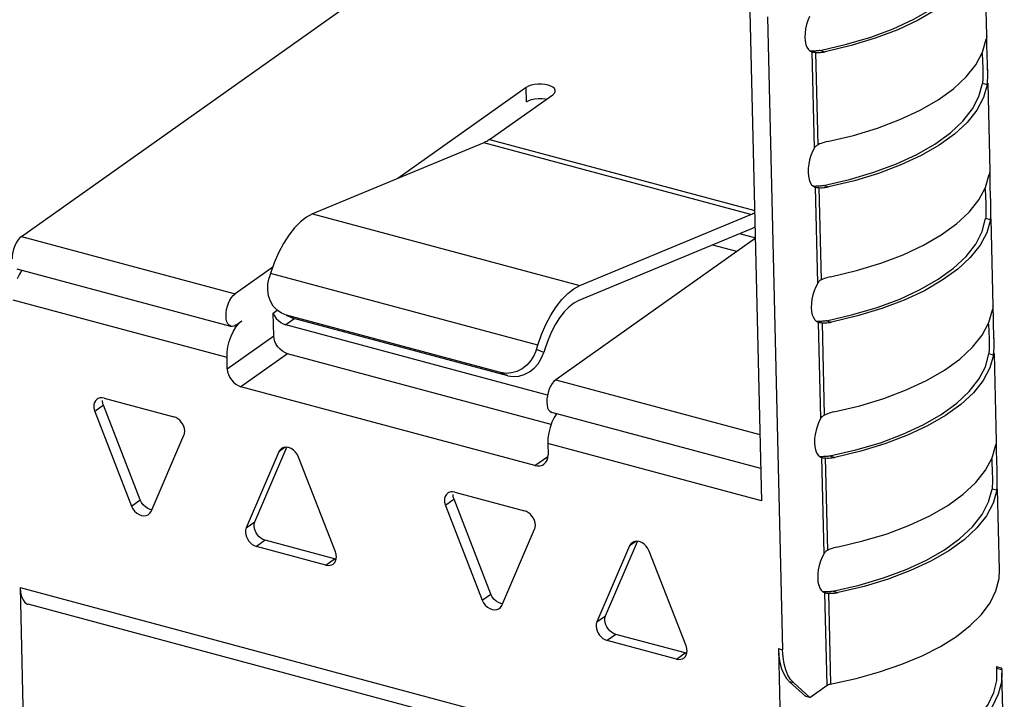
# Model space of a CAD drawing. Header units: millimetres. Extents: x 6 to 414, y 7 to 290.
# Tile 147 of 256: x 135.62 to 137.17, y 145.7 to 146.77. Entities that reach past the tile are written whole.
import ezdxf

# ---------------------------------------------------------------- set-up
doc = ezdxf.new("R2010")
doc.units = ezdxf.units.MM
doc.header["$LTSCALE"] = 23.1
doc.layers.get('0').update_dxf_attribs({"linetype": 'CONTINUOUS'})

msp = doc.modelspace()

# ---------------------------------------------------------------- linework, layer by layer
at = {"color": 7, "linetype": 'Continuous'}
for p, q in [((135.6259, 146.4254), (136.4299, 146.9957)), ((136.7685, 146.8826), (136.7892, 146.0097)), ((137.1433, 146.741), (137.14, 146.879)), ((136.7986, 146.7709), (136.8221, 145.7756)), ((137.1432, 146.7409), (137.1432, 146.741)), ((137.1433, 146.7395), (137.1432, 146.7409)), ((137.1427, 146.7389), (137.1421, 146.7355)), ((137.1435, 146.7222), (137.1433, 146.7395)), ((136.8656, 146.717), (136.8685, 146.7156)), ((136.8685, 146.7156), (136.8688, 146.7156)), ((136.8723, 146.5647), (136.8688, 146.7156)), ((136.8735, 146.717), (136.8719, 146.7169)), ((136.8735, 146.715), (136.8747, 146.7149)), ((136.8747, 146.7149), (136.8771, 146.7148)), ((136.8781, 146.5698), (136.8747, 146.7149)), ((136.8771, 146.7148), (136.8795, 146.7148)), ((136.8813, 146.718), (136.8892, 146.7159)), ((136.8868, 146.7154), (136.8892, 146.7159)), ((137.1358, 146.7129), (137.1367, 146.6895)), ((137.1437, 146.7156), (137.1435, 146.7222)), ((137.1445, 146.6917), (137.1437, 146.7156)), ((137.1367, 146.6895), (137.1368, 146.6863)), ((137.1368, 146.6863), (137.1369, 146.6816)), ((137.1446, 146.6865), (137.1445, 146.6917)), ((137.1446, 146.6835), (137.1445, 146.6902)), ((137.1365, 146.6686), (137.1363, 146.6661)), ((137.1438, 146.6641), (137.1363, 146.6661)), ((137.1438, 146.6641), (137.1443, 146.6695)), ((137.1483, 146.5285), (137.1451, 146.6664)), ((136.4191, 146.6595), (136.2175, 146.5166)), ((136.3619, 146.5779), (136.4611, 146.6482)), ((136.4196, 146.6371), (136.4191, 146.6595)), ((136.4611, 146.6482), (136.4636, 146.6506)), ((136.3525, 146.5726), (136.0837, 146.461)), ((136.354, 146.5733), (136.3525, 146.5726)), ((136.7725, 146.4599), (136.3525, 146.5726)), ((136.3619, 146.5779), (136.7784, 146.4661)), ((136.8723, 146.5647), (136.8693, 146.5588)), ((137.1477, 146.5264), (137.1471, 146.523)), ((137.1483, 146.5283), (137.1482, 146.5285)), ((137.1484, 146.527), (137.1483, 146.5283)), ((137.1485, 146.5097), (137.1484, 146.527)), ((136.8863, 146.5054), (136.9275, 146.515)), ((136.9351, 146.5131), (136.8943, 146.5033)), ((137.1487, 146.5031), (137.1485, 146.5097)), ((136.8706, 146.5044), (136.8736, 146.503)), ((136.8736, 146.503), (136.8738, 146.5029)), ((136.8774, 146.3521), (136.8738, 146.5029)), ((136.8785, 146.5044), (136.877, 146.5043)), ((136.8786, 146.5023), (136.8797, 146.5023)), ((136.8797, 146.5023), (136.8821, 146.5021)), ((136.8832, 146.3573), (136.8797, 146.5023)), ((136.8821, 146.5021), (136.8846, 146.5021)), ((136.8863, 146.5054), (136.8943, 146.5033)), ((136.8918, 146.5028), (136.8943, 146.5033)), ((137.1408, 146.5004), (137.1417, 146.477)), ((137.1495, 146.4792), (137.1487, 146.5031)), ((137.1496, 146.4739), (137.1495, 146.4792)), ((137.1496, 146.471), (137.1495, 146.4776)), ((137.1417, 146.477), (137.1418, 146.4738)), ((137.1418, 146.4738), (137.1419, 146.4691)), ((136.0837, 146.461), (136.5038, 146.3483)), ((136.5038, 146.3483), (136.7725, 146.4599)), ((137.1416, 146.456), (137.1413, 146.4536)), ((137.1488, 146.4516), (137.1413, 146.4536)), ((137.1488, 146.4516), (137.1494, 146.457)), ((137.1534, 146.3159), (137.1501, 146.4538)), ((136.7707, 146.4362), (136.5019, 146.3246)), ((135.6259, 146.4254), (135.9619, 146.3353)), ((136.7794, 146.4223), (136.466, 146.2)), ((136.7801, 146.4228), (136.7549, 146.4296)), ((136.7506, 146.4019), (136.7126, 146.412)), ((135.9553, 146.2841), (135.6193, 146.3742)), ((136.021, 146.3772), (135.9619, 146.3353)), ((136.0175, 146.3673), (136.0155, 146.3606)), ((136.4376, 146.2546), (136.0175, 146.3673)), ((136.8774, 146.3521), (136.8743, 146.3463)), ((135.9491, 146.2352), (135.6131, 146.3253)), ((136.0219, 146.305), (136.0281, 146.3094)), ((137.1527, 146.3138), (137.1521, 146.3103)), ((137.1533, 146.3157), (137.1533, 146.3159)), ((137.1534, 146.3144), (137.1533, 146.3157)), ((137.1536, 146.2971), (137.1534, 146.3144)), ((135.9631, 146.286), (135.9725, 146.2927)), ((136.0227, 146.2692), (136.0219, 146.305)), ((136.0374, 146.3036), (136.0347, 146.3049)), ((136.0428, 146.3017), (136.0374, 146.3036)), ((136.0555, 146.2963), (136.0414, 146.2864)), ((136.0489, 146.2985), (136.0427, 146.3013)), ((136.3789, 146.2115), (136.0428, 146.3017)), ((136.0488, 146.2987), (136.0542, 146.2967)), ((136.0491, 146.2989), (136.0542, 146.2967)), ((136.3903, 146.2065), (136.0542, 146.2967)), ((136.8756, 146.2919), (136.8786, 146.2905)), ((136.8836, 146.2919), (136.882, 146.2918)), ((136.8914, 146.2929), (136.8993, 146.2907)), ((137.1538, 146.2904), (137.1536, 146.2971)), ((136.0335, 146.2902), (136.0373, 146.2879)), ((136.0373, 146.2879), (136.0414, 146.2864)), ((136.4528, 146.176), (136.0414, 146.2864)), ((136.8786, 146.2905), (136.8788, 146.2904)), ((136.8824, 146.1395), (136.8788, 146.2904)), ((136.8836, 146.2898), (136.8848, 146.2897)), ((136.8848, 146.2897), (136.8872, 146.2896)), ((136.8882, 146.1447), (136.8848, 146.2897)), ((136.8872, 146.2896), (136.8896, 146.2896)), ((136.8969, 146.2903), (136.8993, 146.2907)), ((137.1459, 146.2877), (137.1468, 146.2644)), ((137.1545, 146.2666), (137.1538, 146.2904)), ((135.9495, 146.2173), (136.0227, 146.2692)), ((137.1468, 146.2644), (137.1469, 146.2611)), ((137.1469, 146.2611), (137.1469, 146.2565)), ((137.1547, 146.2613), (137.1545, 146.2666)), ((137.1547, 146.2584), (137.1546, 146.265)), ((136.4355, 146.2479), (136.4376, 146.2546)), ((136.4469, 146.2429), (136.4355, 146.2479)), ((136.449, 146.2496), (136.4469, 146.2429)), ((135.9495, 146.2173), (135.9491, 146.2352)), ((136.0442, 146.2411), (135.9711, 146.1892)), ((136.4584, 146.13), (136.0442, 146.2411)), ((137.1466, 146.2434), (137.1463, 146.241)), ((137.1538, 146.239), (137.1463, 146.241)), ((137.1538, 146.239), (137.1544, 146.2444)), ((137.1584, 146.1032), (137.1551, 146.2412)), ((136.3903, 146.2065), (136.3789, 146.2115)), ((136.466, 146.2), (136.7867, 146.1139)), ((136.4331, 146.0653), (135.9711, 146.1892)), ((135.7468, 146.1708), (135.745, 146.1697)), ((135.7561, 146.1713), (135.8653, 146.142)), ((135.7548, 146.16), (135.7413, 146.1504)), ((135.8126, 146.0111), (135.7548, 146.16)), ((135.7413, 146.1504), (135.7991, 146.0015)), ((136.788, 146.0606), (136.4594, 146.1488)), ((136.8824, 146.1395), (136.8794, 146.1337)), ((135.8299, 145.9932), (135.8813, 146.1128)), ((135.9929, 145.9769), (136.0432, 146.0939)), ((136.0407, 146.0939), (136.0308, 146.0869)), ((136.7892, 146.0097), (136.4532, 146.0999)), ((136.4532, 146.0999), (136.4536, 146.082)), ((137.1578, 146.1011), (137.1572, 146.0976)), ((137.1584, 146.103), (137.1583, 146.1032)), ((137.1584, 146.1017), (137.1584, 146.103)), ((137.1586, 146.0844), (137.1584, 146.1017)), ((136.0308, 146.0869), (135.9794, 145.9673)), ((136.1194, 145.9297), (136.0616, 146.0786)), ((136.4331, 146.0653), (136.4534, 146.0796)), ((136.8807, 146.0792), (136.8836, 146.0779)), ((136.8836, 146.0779), (136.8839, 146.0778)), ((136.8874, 145.9268), (136.8839, 146.0778)), ((136.8886, 146.0793), (136.887, 146.0792)), ((136.8886, 146.0772), (136.8898, 146.0771)), ((136.8898, 146.0771), (136.8922, 146.077)), ((136.8933, 145.932), (136.8898, 146.0771)), ((136.8922, 146.077), (136.8946, 146.077)), ((136.8964, 146.0803), (136.9044, 146.0781)), ((136.9019, 146.0777), (136.9043, 146.0781)), ((137.1588, 146.0777), (137.1586, 146.0844)), ((137.1596, 146.0539), (137.1588, 146.0777)), ((137.1509, 146.075), (137.1518, 146.0517)), ((137.1518, 146.0517), (137.1519, 146.0484)), ((137.1519, 146.0484), (137.152, 146.0438)), ((137.1597, 146.0486), (137.1596, 146.0539)), ((137.1597, 146.0457), (137.1596, 146.0523)), ((137.1516, 146.0307), (137.1514, 146.0283)), ((137.1589, 146.0263), (137.1594, 146.0317)), ((136.2979, 146.0229), (136.2961, 146.0218)), ((136.3072, 146.0234), (136.4164, 145.9941)), ((137.1589, 146.0263), (137.1514, 146.0283)), ((137.1632, 145.9006), (137.1602, 146.0285)), ((135.7991, 146.0015), (135.8126, 146.0111)), ((136.306, 146.0122), (136.2924, 146.0025)), ((136.2924, 146.0025), (136.3502, 145.8536)), ((136.3637, 145.8632), (136.306, 146.0122)), ((135.9794, 145.9673), (135.9929, 145.9769)), ((136.381, 145.8453), (136.4324, 145.965)), ((136.0089, 145.9477), (135.9954, 145.9381)), ((136.1046, 145.9088), (135.9954, 145.9381)), ((136.1181, 145.9184), (136.0089, 145.9477)), ((136.5819, 145.939), (136.5305, 145.8194)), ((136.544, 145.829), (136.5943, 145.946)), ((136.5918, 145.946), (136.5819, 145.939)), ((136.1202, 145.9272), (136.1194, 145.9297)), ((136.1207, 145.9187), (136.121, 145.9222)), ((136.6705, 145.7818), (136.6127, 145.9307)), ((136.8874, 145.9268), (136.8844, 145.921)), ((136.1046, 145.9088), (136.1181, 145.9184)), ((136.1203, 145.9181), (136.1181, 145.9184)), ((135.6238, 145.8733), (136.7999, 145.5577)), ((135.6238, 145.8733), (135.6438, 145.0273)), ((136.3502, 145.8536), (136.3637, 145.8632)), ((136.8857, 145.8665), (136.8887, 145.8652)), ((136.8887, 145.8652), (136.8889, 145.8651)), ((136.8923, 145.7198), (136.8889, 145.8651)), ((136.8936, 145.8665), (136.8921, 145.8665)), ((136.8937, 145.8645), (136.8949, 145.8644)), ((136.8949, 145.8644), (136.8973, 145.8643)), ((136.8982, 145.722), (136.8949, 145.8644)), ((136.8973, 145.8643), (136.8997, 145.8643)), ((136.9014, 145.8676), (136.9094, 145.8654)), ((136.907, 145.865), (136.9094, 145.8654)), ((136.8005, 145.5348), (135.6365, 145.8471)), ((136.5305, 145.8194), (136.544, 145.829)), ((136.56, 145.7998), (136.5465, 145.7902)), ((136.6692, 145.7705), (136.56, 145.7998)), ((136.6557, 145.7609), (136.5465, 145.7902)), ((136.6713, 145.7793), (136.6705, 145.7818)), ((136.6557, 145.7609), (136.6692, 145.7705)), ((136.6714, 145.7702), (136.6692, 145.7705)), ((136.6718, 145.7708), (136.6721, 145.7743)), ((136.8156, 145.7773), (136.8221, 145.7756)), ((136.8156, 145.7773), (136.8243, 145.4078)), ((137.16, 145.7487), (137.1582, 145.7488)), ((137.1586, 145.7467), (137.1587, 145.7461)), ((137.1667, 145.7439), (137.1587, 145.7461)), ((137.1592, 145.7383), (137.1587, 145.7461)), ((137.1587, 145.7271), (137.1592, 145.7383)), ((137.16, 145.7487), (137.1662, 145.747)), ((137.1665, 145.7457), (137.1667, 145.7439)), ((137.1667, 145.7439), (137.167, 145.7385)), ((137.1707, 145.584), (137.167, 145.7386)), ((136.8397, 145.7233), (136.8332, 145.7251)), ((136.8332, 145.7251), (136.8588, 145.7023)), ((136.8653, 145.7006), (136.8397, 145.7233)), ((136.8653, 145.7006), (136.8923, 145.7198)), ((136.8653, 145.7006), (136.8588, 145.7023))]:
    msp.add_line(p, q, dxfattribs=at)
for points in [[(136.8813, 146.718), (136.9225, 146.7276), (136.9608, 146.739), (136.9962, 146.7522), (137.0283, 146.7671), (137.0566, 146.7833), (137.0808, 146.8008), (137.1006, 146.8194), (137.1157, 146.8387), (137.1259, 146.8584), (137.1312, 146.8788)], [(137.1387, 146.8767), (137.133, 146.8565), (137.1225, 146.8368), (137.1072, 146.8175), (137.0874, 146.7991), (137.0633, 146.7816), (137.0351, 146.7654), (137.0032, 146.7505), (136.968, 146.7372), (136.9301, 146.7257), (136.8892, 146.7159)], [(136.8643, 146.7714), (136.8618, 146.7652), (136.8597, 146.7586), (136.8583, 146.7519), (136.8575, 146.7453), (136.8573, 146.7388)], [(137.1432, 146.741), (137.143, 146.7407), (137.1427, 146.7389)], [(136.8573, 146.7388), (136.8578, 146.7328), (136.8589, 146.7275), (136.8606, 146.723), (136.8628, 146.7195), (136.8656, 146.717)], [(136.8926, 146.5746), (136.9335, 146.5844), (136.9714, 146.5959), (137.0066, 146.6092), (137.0385, 146.6241), (137.0666, 146.6404), (137.0908, 146.6578), (137.1106, 146.6763), (137.1259, 146.6955), (137.1363, 146.7152), (137.1421, 146.7355)], [(136.8719, 146.7169), (136.87, 146.7169), (136.8681, 146.7169), (136.8664, 146.7169), (136.8658, 146.7169)], [(136.8688, 146.7156), (136.8695, 146.7154), (136.8704, 146.7153), (136.8714, 146.7151), (136.8724, 146.715), (136.8735, 146.715)], [(136.8813, 146.718), (136.8797, 146.7177), (136.8782, 146.7175), (136.8766, 146.7173), (136.8751, 146.7171), (136.8735, 146.717)], [(136.8795, 146.7148), (136.882, 146.7149), (136.8844, 146.7151), (136.8868, 146.7154)], [(137.1369, 146.6816), (137.1369, 146.6779), (137.1368, 146.6745), (137.1367, 146.6713), (137.1365, 146.6686)], [(137.1443, 146.6695), (137.1446, 146.6759), (137.1446, 146.6835)], [(136.4651, 146.6545), (136.4649, 146.6555), (136.4638, 146.6579), (136.4614, 146.6601), (136.458, 146.662), (136.4537, 146.6635), (136.4487, 146.6645), (136.4434, 146.665), (136.4378, 146.6649), (136.4324, 146.6643), (136.4273, 146.6632), (136.4229, 146.6616), (136.4191, 146.6595)], [(136.9275, 146.515), (136.9658, 146.5264), (137.0013, 146.5396), (137.0334, 146.5545), (137.0617, 146.5707), (137.0859, 146.5882), (137.1056, 146.6067), (137.1208, 146.6261), (137.1309, 146.6458), (137.1363, 146.6661)], [(137.1438, 146.6641), (137.138, 146.6439), (137.1276, 146.6242), (137.1123, 146.6049), (137.0924, 146.5865), (137.0683, 146.569), (137.0401, 146.5528), (137.0083, 146.5379), (136.9731, 146.5246), (136.9351, 146.5131)], [(136.4636, 146.6506), (136.4649, 146.6531), (136.4651, 146.6545)], [(136.4196, 146.6371), (136.4234, 146.6392), (136.4277, 146.6408), (136.4328, 146.6419), (136.4382, 146.6425), (136.4437, 146.6426)], [(136.4437, 146.6426), (136.4491, 146.6421), (136.4517, 146.6416)], [(136.3619, 146.5779), (136.3603, 146.5768), (136.3587, 146.5758), (136.3572, 146.5749), (136.3556, 146.574), (136.354, 146.5733)], [(136.8926, 146.5746), (136.8902, 146.5741), (136.8877, 146.5734), (136.8853, 146.5726), (136.8829, 146.5718), (136.8805, 146.5709), (136.8781, 146.5698)], [(136.8693, 146.5588), (136.8668, 146.5526), (136.8648, 146.546), (136.8633, 146.5393), (136.8625, 146.5327), (136.8623, 146.5262)], [(136.8781, 146.5698), (136.877, 146.5692), (136.8759, 146.5685), (136.8749, 146.5677), (136.8739, 146.5668), (136.8731, 146.5658), (136.8723, 146.5647)], [(136.8623, 146.5262), (136.8628, 146.5201), (136.8639, 146.5149), (136.8656, 146.5104), (136.8679, 146.5069), (136.8706, 146.5044)], [(137.1482, 146.5285), (137.1481, 146.5282), (137.1477, 146.5264)], [(136.8976, 146.3621), (136.9385, 146.3719), (136.9764, 146.3834), (137.0116, 146.3967), (137.0435, 146.4116), (137.0716, 146.4278), (137.0958, 146.4453), (137.1156, 146.4638), (137.1309, 146.483), (137.1414, 146.5027), (137.1471, 146.523)], [(136.877, 146.5043), (136.875, 146.5043), (136.8732, 146.5042), (136.8715, 146.5043), (136.8708, 146.5043)], [(136.8738, 146.5029), (136.8746, 146.5028), (136.8755, 146.5026), (136.8764, 146.5025), (136.8775, 146.5024), (136.8786, 146.5023)], [(136.8863, 146.5054), (136.8848, 146.5051), (136.8832, 146.5049), (136.8817, 146.5047), (136.8801, 146.5045), (136.8785, 146.5044)], [(136.8846, 146.5021), (136.887, 146.5023), (136.8894, 146.5025), (136.8918, 146.5028)], [(136.7725, 146.4599), (136.7741, 146.4606), (136.7756, 146.4613), (136.7772, 146.4622), (136.7785, 146.4629)], [(137.1419, 146.4691), (137.1419, 146.4654), (137.1419, 146.4619), (137.1417, 146.4588), (137.1416, 146.456)], [(137.1494, 146.457), (137.1496, 146.4634), (137.1496, 146.471)], [(136.0837, 146.461), (136.074, 146.4557), (136.0645, 146.4484), (136.0551, 146.4389), (136.0462, 146.4275), (136.0378, 146.4144), (136.0302, 146.3998), (136.0234, 146.3841), (136.0175, 146.3673)], [(136.8914, 146.2929), (136.9326, 146.3025), (136.9708, 146.3139), (137.0063, 146.3271), (137.0384, 146.3419), (137.0667, 146.3582), (137.0909, 146.3757), (137.1107, 146.3942), (137.1258, 146.4135), (137.136, 146.4333), (137.1413, 146.4536)], [(137.1488, 146.4516), (137.1431, 146.4314), (137.1326, 146.4117), (137.1173, 146.3924), (137.0975, 146.374), (137.0733, 146.3565), (137.0452, 146.3402), (137.0133, 146.3254), (136.9781, 146.312), (136.9402, 146.3005), (136.8993, 146.2907)], [(136.779, 146.4405), (136.7785, 146.4402), (136.7766, 146.439), (136.7746, 146.438), (136.7726, 146.437), (136.7707, 146.4362)], [(135.6259, 146.4254), (135.6229, 146.4228), (135.6202, 146.4194), (135.6177, 146.4154), (135.6155, 146.4107), (135.6137, 146.4057), (135.6125, 146.4005), (135.6117, 146.3954), (135.6115, 146.3902)], [(135.6267, 146.3723), (135.6231, 146.3664), (135.6195, 146.3589)], [(136.0347, 146.3049), (136.0278, 146.3097), (136.0219, 146.316), (136.0174, 146.3236), (136.0145, 146.3321), (136.0131, 146.3414), (136.0134, 146.3508), (136.0155, 146.3606)], [(136.8832, 146.3573), (136.882, 146.3567), (136.8809, 146.356), (136.8799, 146.3552), (136.879, 146.3543), (136.8781, 146.3533), (136.8774, 146.3521)], [(136.8976, 146.3621), (136.8952, 146.3615), (136.8928, 146.3609), (136.8904, 146.3601), (136.8879, 146.3593), (136.8856, 146.3583), (136.8832, 146.3573)], [(136.4376, 146.2546), (136.4435, 146.2714), (136.4502, 146.2871), (136.4579, 146.3016), (136.4662, 146.3147), (136.4752, 146.3262), (136.4845, 146.3357), (136.494, 146.343), (136.5038, 146.3483)], [(136.8743, 146.3463), (136.8718, 146.3401), (136.8698, 146.3335), (136.8683, 146.3267), (136.8675, 146.3202), (136.8673, 146.3137)], [(135.9476, 146.3001), (135.9478, 146.3052), (135.9485, 146.3104), (135.9498, 146.3156), (135.9515, 146.3206), (135.9537, 146.3252), (135.9562, 146.3293), (135.9589, 146.3326), (135.9619, 146.3353)], [(136.5019, 146.3246), (136.4941, 146.3204), (136.4865, 146.3145), (136.4791, 146.3069), (136.4719, 146.2977), (136.4652, 146.2873), (136.4591, 146.2756), (136.4537, 146.2631), (136.449, 146.2496)], [(136.8673, 146.3137), (136.8678, 146.3076), (136.8689, 146.3024), (136.8706, 146.2979), (136.8729, 146.2943), (136.8756, 146.2919)], [(136.9027, 146.1495), (136.9435, 146.1593), (136.9815, 146.1708), (137.0166, 146.1841), (137.0485, 146.199), (137.0767, 146.2152), (137.1008, 146.2327), (137.1206, 146.2512), (137.1359, 146.2704), (137.1464, 146.2901), (137.1521, 146.3103)], [(137.1533, 146.3159), (137.1531, 146.3156), (137.1527, 146.3138)], [(135.9554, 146.2841), (135.9547, 146.2843), (135.9523, 146.2858), (135.9504, 146.2881), (135.9489, 146.2914), (135.948, 146.2953), (135.9476, 146.3001)], [(135.9632, 146.283), (135.9677, 146.2884), (135.9725, 146.2927)], [(136.0219, 146.305), (136.024, 146.3006), (136.0266, 146.2966)], [(136.0266, 146.2966), (136.0298, 146.2931), (136.0335, 146.2902)], [(136.882, 146.2918), (136.8801, 146.2917), (136.8782, 146.2917), (136.8765, 146.2917), (136.8758, 146.2918)], [(136.8914, 146.2929), (136.8898, 146.2926), (136.8883, 146.2923), (136.8867, 146.2921), (136.8851, 146.292), (136.8836, 146.2919)], [(135.9491, 146.2352), (135.9494, 146.2436), (135.9506, 146.252), (135.9527, 146.2605), (135.9556, 146.2687), (135.9591, 146.2763), (135.9632, 146.283)], [(135.9631, 146.286), (135.9601, 146.2844), (135.9573, 146.2838), (135.9554, 146.2841)], [(136.8788, 146.2904), (136.8796, 146.2903), (136.8805, 146.2901), (136.8815, 146.29), (136.8825, 146.2899), (136.8836, 146.2898)], [(136.8896, 146.2896), (136.892, 146.2897), (136.8945, 146.29), (136.8969, 146.2903)], [(136.0442, 146.2411), (136.04, 146.2428), (136.0361, 146.245), (136.0324, 146.2481), (136.0292, 146.2517), (136.0266, 146.2557), (136.0245, 146.2601), (136.0233, 146.2645), (136.0227, 146.2692)], [(136.4355, 146.2479), (136.4317, 146.2386), (136.4266, 146.2304), (136.4202, 146.2233), (136.4129, 146.2175)], [(137.1469, 146.2565), (137.147, 146.2528), (137.1469, 146.2493), (137.1468, 146.2462), (137.1466, 146.2434)], [(137.1544, 146.2444), (137.1547, 146.2508), (137.1547, 146.2584)], [(136.438, 146.2254), (136.4431, 146.2336), (136.4469, 146.2429)], [(136.8964, 146.0803), (136.9376, 146.0899), (136.9759, 146.1012), (137.0113, 146.1145), (137.0434, 146.1293), (137.0717, 146.1456), (137.0959, 146.1631), (137.1157, 146.1816), (137.1308, 146.2009), (137.141, 146.2207), (137.1463, 146.241)], [(137.1538, 146.239), (137.1481, 146.2187), (137.1376, 146.199), (137.1223, 146.1798), (137.1025, 146.1613), (137.0784, 146.1439), (137.0502, 146.1276), (137.0183, 146.1128), (136.9831, 146.0994), (136.9452, 146.0879), (136.9044, 146.0781)], [(135.9495, 146.2173), (135.9501, 146.2126), (135.9514, 146.2082), (135.9534, 146.2038), (135.9561, 146.1998), (135.9593, 146.1962), (135.9629, 146.1931), (135.9668, 146.1909), (135.9711, 146.1892)], [(136.4129, 146.2175), (136.4048, 146.2133), (136.3962, 146.2108), (136.3876, 146.2102), (136.3789, 146.2115)], [(136.3903, 146.2065), (136.399, 146.2053), (136.4076, 146.2059), (136.4162, 146.2083), (136.4243, 146.2125), (136.4316, 146.2183), (136.438, 146.2254)], [(136.466, 146.2), (136.463, 146.1973), (136.4602, 146.194), (136.4577, 146.1899), (136.4556, 146.1853), (136.4538, 146.1803), (136.4526, 146.1751), (136.4518, 146.17), (136.4516, 146.1648)], [(135.745, 146.1697), (135.7444, 146.1693), (135.7424, 146.1671), (135.7409, 146.1645), (135.74, 146.1614), (135.7397, 146.1579)], [(135.7561, 146.1713), (135.7528, 146.1718), (135.7497, 146.1717), (135.7468, 146.1708)], [(135.7397, 146.1579), (135.7398, 146.1567), (135.74, 146.1554), (135.7402, 146.1542), (135.7405, 146.1529), (135.7409, 146.1517), (135.7413, 146.1504)], [(135.7548, 146.16), (135.7544, 146.1613), (135.754, 146.1625), (135.7537, 146.1638), (135.7535, 146.1651), (135.7534, 146.1663), (135.7533, 146.1675)], [(136.4516, 146.1648), (136.4521, 146.1601), (136.453, 146.1561), (136.4545, 146.1529), (136.4564, 146.1505), (136.4587, 146.1491), (136.4594, 146.1488)], [(135.8826, 146.1196), (135.8821, 146.1233), (135.8811, 146.1268), (135.8795, 146.1303), (135.8773, 146.1336), (135.8748, 146.1365), (135.8718, 146.1389), (135.8687, 146.1407), (135.8653, 146.142)], [(136.4668, 146.1468), (136.4632, 146.141), (136.4596, 146.1335)], [(136.8882, 146.1447), (136.8871, 146.1441), (136.886, 146.1434), (136.8849, 146.1426), (136.884, 146.1417), (136.8832, 146.1407), (136.8824, 146.1395)], [(136.9027, 146.1495), (136.9002, 146.1489), (136.8978, 146.1483), (136.8954, 146.1475), (136.893, 146.1467), (136.8906, 146.1457), (136.8882, 146.1447)], [(136.4596, 146.1335), (136.4568, 146.1253), (136.4547, 146.1168), (136.4535, 146.1084), (136.4532, 146.0999)], [(136.8794, 146.1337), (136.8769, 146.1275), (136.8748, 146.1209), (136.8734, 146.1141), (136.8726, 146.1076), (136.8724, 146.101)], [(135.8813, 146.1128), (135.8817, 146.1139), (135.8821, 146.1149), (135.8823, 146.1161), (135.8825, 146.1172), (135.8826, 146.1184), (135.8826, 146.1196)], [(136.0348, 146.092), (136.0328, 146.09), (136.0308, 146.0869)], [(136.0498, 146.092), (136.046, 146.0935), (136.0421, 146.0941), (136.0385, 146.0937), (136.0353, 146.0923), (136.0348, 146.092)], [(136.0616, 146.0786), (136.0595, 146.0829), (136.0568, 146.0865), (136.0535, 146.0896), (136.0498, 146.092)], [(136.8724, 146.101), (136.8729, 146.095), (136.874, 146.0898), (136.8757, 146.0853), (136.878, 146.0817), (136.8807, 146.0792)], [(136.9077, 145.9368), (136.9486, 145.9466), (136.9865, 145.9581), (137.0217, 145.9714), (137.0536, 145.9863), (137.0817, 146.0025), (137.1059, 146.02), (137.1257, 146.0385), (137.141, 146.0577), (137.1514, 146.0774), (137.1572, 146.0976)], [(137.1583, 146.1032), (137.1581, 146.1029), (137.1578, 146.1011)], [(136.4471, 146.0673), (136.4478, 146.0678), (136.4503, 146.0705), (136.4522, 146.0738), (136.4532, 146.0776), (136.4536, 146.082)], [(136.887, 146.0792), (136.8851, 146.0791), (136.8832, 146.0791), (136.8816, 146.0791), (136.8809, 146.0792)], [(136.8839, 146.0778), (136.8846, 146.0777), (136.8855, 146.0775), (136.8865, 146.0774), (136.8875, 146.0773), (136.8886, 146.0772)], [(136.8964, 146.0803), (136.8949, 146.08), (136.8933, 146.0797), (136.8917, 146.0795), (136.8902, 146.0794), (136.8886, 146.0793)], [(136.8946, 146.077), (136.8971, 146.0771), (136.8995, 146.0773), (136.9019, 146.0777)], [(136.4331, 146.0653), (136.4373, 146.0646), (136.4412, 146.0648), (136.4447, 146.0659), (136.4471, 146.0673)], [(137.1594, 146.0317), (137.1597, 146.0381), (137.1597, 146.0457)], [(137.152, 146.0438), (137.152, 146.0401), (137.1519, 146.0366), (137.1518, 146.0335), (137.1516, 146.0307)], [(136.2961, 146.0218), (136.2955, 146.0214), (136.2935, 146.0192), (136.292, 146.0166), (136.2911, 146.0135), (136.2908, 146.01)], [(136.3072, 146.0234), (136.3039, 146.024), (136.3008, 146.0238), (136.2979, 146.0229)], [(136.306, 146.0122), (136.3055, 146.0134), (136.3051, 146.0147), (136.3048, 146.0159), (136.3046, 146.0172), (136.3045, 146.0184), (136.3044, 146.0196)], [(136.9014, 145.8676), (136.9427, 145.8772), (136.9809, 145.8885), (137.0164, 145.9018), (137.0485, 145.9166), (137.0768, 145.9329), (137.101, 145.9504), (137.1207, 145.9689), (137.1359, 145.9882), (137.146, 146.008), (137.1514, 146.0283)], [(137.1589, 146.0263), (137.1531, 146.006), (137.1427, 145.9863), (137.1274, 145.9671), (137.1076, 145.9486), (137.0834, 145.9312), (137.0552, 145.9149), (137.0234, 145.9), (136.9882, 145.8867), (136.9503, 145.8752), (136.9094, 145.8654)], [(135.7991, 146.0015), (135.8012, 145.9972), (135.8039, 145.9936), (135.8072, 145.9905), (135.8109, 145.9881), (135.8148, 145.9866), (135.8186, 145.986), (135.8222, 145.9865), (135.8254, 145.9878), (135.8259, 145.9881)], [(135.8208, 146.0001), (135.8175, 146.0032), (135.8148, 146.0069), (135.8126, 146.0111)], [(135.831, 145.9958), (135.8283, 145.9962), (135.8245, 145.9977), (135.8208, 146.0001)], [(136.2908, 146.01), (136.2909, 146.0088), (136.2911, 146.0076), (136.2913, 146.0063), (136.2916, 146.005), (136.292, 146.0038), (136.2924, 146.0025)], [(135.8259, 145.9881), (135.828, 145.9901), (135.8299, 145.9932)], [(136.4337, 145.9717), (136.4332, 145.9754), (136.4322, 145.979), (136.4306, 145.9824), (136.4284, 145.9857), (136.4259, 145.9886), (136.423, 145.991), (136.4198, 145.9928), (136.4164, 145.9941)], [(135.9794, 145.9673), (135.979, 145.9662), (135.9787, 145.9652), (135.9784, 145.9641), (135.9783, 145.9629), (135.9782, 145.9617), (135.9782, 145.9605)], [(135.9917, 145.9701), (135.9917, 145.9713), (135.9918, 145.9725), (135.992, 145.9737), (135.9922, 145.9748), (135.9925, 145.9758), (135.9929, 145.9769)], [(136.0089, 145.9477), (136.0055, 145.949), (136.0024, 145.9508), (135.9995, 145.9533), (135.9969, 145.9561), (135.9948, 145.9594), (135.9932, 145.9629), (135.9921, 145.9664), (135.9917, 145.9701)], [(136.4324, 145.965), (136.4328, 145.966), (136.4332, 145.9671), (136.4334, 145.9682), (136.4336, 145.9693), (136.4337, 145.9705), (136.4337, 145.9717)], [(135.9782, 145.9605), (135.9786, 145.9568), (135.9796, 145.9533), (135.9812, 145.9498), (135.9834, 145.9465), (135.9859, 145.9437), (135.9889, 145.9412), (135.992, 145.9394), (135.9954, 145.9381)], [(136.5859, 145.9441), (136.5839, 145.9422), (136.5819, 145.939)], [(136.6009, 145.9442), (136.5971, 145.9456), (136.5932, 145.9462), (136.5896, 145.9458), (136.5864, 145.9444), (136.5859, 145.9441)], [(136.6127, 145.9307), (136.6106, 145.935), (136.6079, 145.9386), (136.6046, 145.9418), (136.6009, 145.9442)], [(136.9077, 145.9368), (136.9053, 145.9362), (136.9028, 145.9356), (136.9004, 145.9348), (136.898, 145.934), (136.8956, 145.933), (136.8933, 145.932)], [(136.121, 145.9222), (136.1209, 145.9234), (136.1208, 145.9247), (136.1205, 145.9259), (136.1202, 145.9272)], [(136.8844, 145.921), (136.8819, 145.9148), (136.8799, 145.9082), (136.8784, 145.9014), (136.8776, 145.8949), (136.8774, 145.8883)], [(136.8933, 145.932), (136.8921, 145.9314), (136.891, 145.9307), (136.89, 145.9299), (136.889, 145.929), (136.8882, 145.928), (136.8874, 145.9268)], [(136.1046, 145.9088), (136.108, 145.9083), (136.111, 145.9084), (136.1139, 145.9093), (136.1157, 145.9104)], [(136.1157, 145.9104), (136.1163, 145.9109), (136.1184, 145.913), (136.1198, 145.9156), (136.1207, 145.9187)], [(136.897, 145.7217), (136.9377, 145.7306), (136.9748, 145.7408), (137.0095, 145.7527), (137.0415, 145.766), (137.0703, 145.7807), (137.0956, 145.7966), (137.1172, 145.8135), (137.1349, 145.8312), (137.1484, 145.8496), (137.1576, 145.8684), (137.1624, 145.8874), (137.1632, 145.9006)], [(136.8774, 145.8883), (136.8779, 145.8823), (136.879, 145.8771), (136.8807, 145.8726), (136.883, 145.869), (136.8857, 145.8665)], [(135.6238, 145.8733), (135.6245, 145.8655), (135.626, 145.8591)], [(135.626, 145.8591), (135.6285, 145.8538), (135.6316, 145.8498), (135.6354, 145.8475), (135.6365, 145.8471)], [(136.3719, 145.8522), (136.3686, 145.8553), (136.3659, 145.859), (136.3637, 145.8632)], [(136.8921, 145.8665), (136.8901, 145.8664), (136.8883, 145.8664), (136.8866, 145.8664), (136.8859, 145.8665)], [(136.8889, 145.8651), (136.8897, 145.865), (136.8906, 145.8648), (136.8915, 145.8647), (136.8926, 145.8646), (136.8937, 145.8645)], [(136.9015, 145.8676), (136.8999, 145.8673), (136.8983, 145.867), (136.8968, 145.8668), (136.8952, 145.8667), (136.8936, 145.8665)], [(136.8997, 145.8643), (136.9021, 145.8644), (136.9045, 145.8646), (136.907, 145.865)], [(136.3502, 145.8536), (136.3523, 145.8494), (136.355, 145.8457), (136.3583, 145.8426), (136.362, 145.8402), (136.3659, 145.8387), (136.3697, 145.8381), (136.3733, 145.8386), (136.3765, 145.8399), (136.377, 145.8403)], [(136.3821, 145.8479), (136.3794, 145.8483), (136.3756, 145.8498), (136.3719, 145.8522)], [(136.377, 145.8403), (136.3791, 145.8422), (136.381, 145.8453)], [(136.5428, 145.8222), (136.5428, 145.8235), (136.5429, 145.8246), (136.5431, 145.8258), (136.5433, 145.8269), (136.5436, 145.828), (136.544, 145.829)], [(136.5305, 145.8194), (136.5301, 145.8184), (136.5298, 145.8173), (136.5295, 145.8162), (136.5294, 145.815), (136.5293, 145.8138), (136.5293, 145.8126)], [(136.5293, 145.8126), (136.5297, 145.8089), (136.5307, 145.8054), (136.5323, 145.8019), (136.5345, 145.7987), (136.5371, 145.7958), (136.54, 145.7933), (136.5431, 145.7915), (136.5465, 145.7902)], [(136.56, 145.7998), (136.5567, 145.8011), (136.5535, 145.803), (136.5506, 145.8054), (136.548, 145.8083), (136.5459, 145.8115), (136.5443, 145.815), (136.5433, 145.8186), (136.5428, 145.8222)], [(136.6669, 145.7625), (136.6675, 145.763), (136.6695, 145.7651), (136.6709, 145.7678), (136.6718, 145.7708)], [(136.6721, 145.7743), (136.672, 145.7755), (136.6719, 145.7768), (136.6716, 145.778), (136.6713, 145.7793)], [(136.8156, 145.7773), (136.8163, 145.7658), (136.818, 145.7553), (136.8206, 145.7458), (136.824, 145.7375), (136.8282, 145.7306), (136.8332, 145.7251)], [(136.8397, 145.7233), (136.8348, 145.7289), (136.8306, 145.7357), (136.8271, 145.7441), (136.8246, 145.7536), (136.8229, 145.7641), (136.8221, 145.7756)], [(136.6557, 145.7609), (136.6591, 145.7604), (136.6621, 145.7606), (136.665, 145.7614), (136.6669, 145.7625)], [(137.167, 145.7385), (137.1662, 145.7247), (137.1612, 145.7058), (137.1519, 145.687), (137.1383, 145.6687), (137.1206, 145.6511), (137.099, 145.6342), (137.0737, 145.6184), (137.0449, 145.6038), (137.0131, 145.5905), (136.9784, 145.5787), (136.9414, 145.5685), (136.9009, 145.5597)], [(137.1582, 145.7488), (137.1583, 145.7485), (137.1584, 145.7482), (137.1584, 145.7478), (137.1585, 145.7473), (137.1586, 145.7467)], [(137.1661, 145.747), (137.1663, 145.7467), (137.1665, 145.7457)], [(136.8923, 145.7198), (136.8931, 145.7202), (136.894, 145.7207), (136.8949, 145.7211)], [(136.8949, 145.7211), (136.8959, 145.7214), (136.897, 145.7217)], [(136.8993, 145.5631), (136.9383, 145.5716), (136.9749, 145.5818), (137.0092, 145.5935), (137.0407, 145.6068), (137.0691, 145.6213), (137.094, 145.6371), (137.1151, 145.6538), (137.1324, 145.6714), (137.1455, 145.6896), (137.1543, 145.7083), (137.1587, 145.7271)]]:
    msp.add_lwpolyline(points, dxfattribs=at)

doc.saveas('drawing.dxf')
